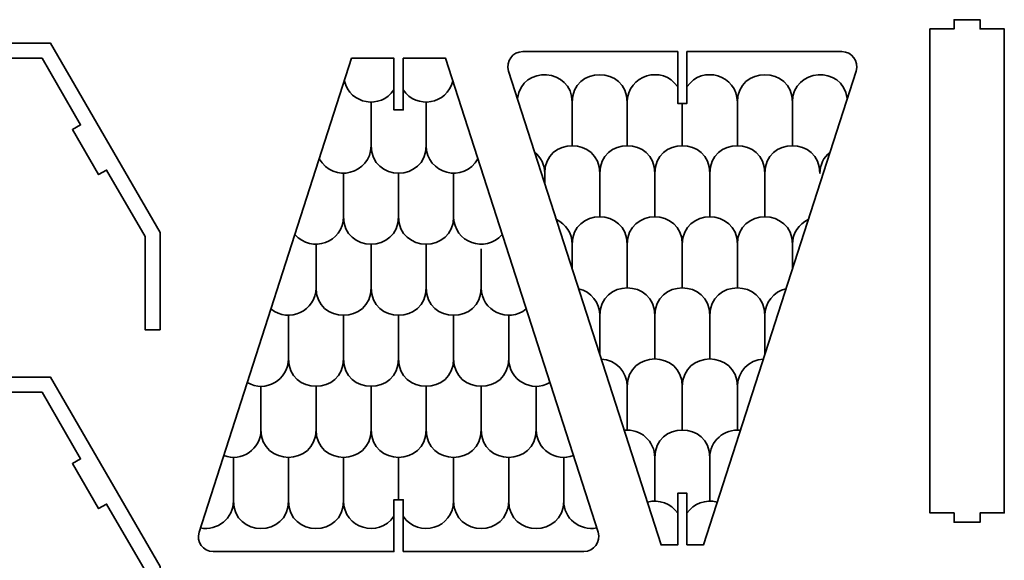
# Model space of a CAD drawing. Header units: centimetres. Extents: x -90 to 100, y -117 to 106.
# Tile 40 of 108: x 67 to 99, y -48 to -31. Entities that reach past the tile are written whole.
import ezdxf

# ---------------------------------------------------------------- set-up
doc = ezdxf.new("R2010")
doc.units = ezdxf.units.CM
doc.header["$MEASUREMENT"] = 0
doc.layers.add('Layer 1', color=7, linetype='Continuous')

msp = doc.modelspace()

# ---------------------------------------------------------------- linework, layer by layer
at = {"layer": 'Layer 1', "lineweight": 35}
for points, knots in [([(96.74603, -30.8952), (96.74603, -30.8952), (96.74603, -46.49521), (96.74603, -46.49521), (96.74603, -46.49521), (96.74603, -46.49521), (97.52566, -46.49521), (97.52566, -46.49521), (97.52566, -46.49521), (97.52566, -46.49521), (97.52566, -46.79521), (97.52566, -46.79521), (97.52566, -46.79521), (97.52566, -46.79521), (98.36526, -46.79521), (98.36526, -46.79521), (98.36526, -46.79521), (98.36526, -46.79521), (98.36526, -46.49521), (98.36526, -46.49521), (98.36526, -46.49521), (98.36526, -46.49521), (99.14489, -46.49521), (99.14489, -46.49521), (99.14489, -46.49521), (99.14489, -46.49521), (99.14489, -30.8952), (99.14489, -30.8952), (99.14489, -30.8952), (99.14489, -30.8952), (98.36526, -30.8952), (98.36526, -30.8952), (98.36526, -30.8952), (98.36526, -30.8952), (98.36526, -30.5952), (98.36526, -30.5952), (98.36526, -30.5952), (98.36526, -30.5952), (97.52566, -30.5952), (97.52566, -30.5952), (97.52566, -30.5952), (97.52566, -30.5952), (97.52566, -30.8952), (97.52566, -30.8952), (97.52566, -30.8952), (97.52566, -30.8952), (96.74603, -30.8952), (96.74603, -30.8952)], [0, 0, 0, 0, 0.07692308, 0.07692308, 0.07692308, 0.07692308, 0.15384615, 0.15384615, 0.15384615, 0.15384615, 0.23076923, 0.23076923, 0.23076923, 0.23076923, 0.30769231, 0.30769231, 0.30769231, 0.30769231, 0.38461538, 0.38461538, 0.38461538, 0.38461538, 0.46153846, 0.46153846, 0.46153846, 0.46153846, 0.53846154, 0.53846154, 0.53846154, 0.53846154, 0.61538462, 0.61538462, 0.61538462, 0.61538462, 0.69230769, 0.69230769, 0.69230769, 0.69230769, 0.76923077, 0.76923077, 0.76923077, 0.76923077, 0.84615385, 0.84615385, 0.84615385, 0.84615385, 1, 1, 1, 1]), ([(58.17569, -42.08863), (58.17569, -42.08863), (58.17569, -40.25863), (58.17569, -40.25863), (58.17569, -40.25863), (58.17569, -40.25863), (58.47555, -40.25863), (58.47555, -40.25863), (58.47555, -40.25863), (58.47555, -40.25863), (58.47555, -38.5787), (58.47555, -38.5787), (58.47555, -38.5787), (58.47555, -38.5787), (58.17569, -38.5787), (58.17569, -38.5787), (58.17569, -38.5787), (58.17569, -38.5787), (58.17569, -37.58874), (58.17569, -37.58874), (58.17569, -37.58874), (58.17569, -37.58874), (59.41607, -35.44045), (59.41607, -35.44045), (59.41607, -35.44045), (59.41607, -35.44045), (59.67497, -35.59052), (59.67497, -35.59052), (59.67497, -35.59052), (59.67497, -35.59052), (60.51457, -34.13556), (60.51457, -34.13556), (60.51457, -34.13556), (60.51457, -34.13556), (60.25567, -33.98548), (60.25567, -33.98548), (60.25567, -33.98548), (60.25567, -33.98548), (61.49605, -31.83734), (61.49605, -31.83734), (61.49605, -31.83734), (61.49605, -31.83734), (63.97682, -31.83734), (63.97682, -31.83734), (63.97682, -31.83734), (63.97682, -31.83734), (63.97682, -32.13734), (63.97682, -32.13734), (63.97682, -32.13734), (63.97682, -32.13734), (65.65602, -32.13734), (65.65602, -32.13734), (65.65602, -32.13734), (65.65602, -32.13734), (65.65602, -31.83734), (65.65602, -31.83734), (65.65602, -31.83734), (65.65602, -31.83734), (68.13678, -31.83734), (68.13678, -31.83734), (68.13678, -31.83734), (68.13678, -31.83734), (69.37716, -33.98548), (69.37716, -33.98548), (69.37716, -33.98548), (69.37716, -33.98548), (69.1168, -34.13556), (69.1168, -34.13556), (69.1168, -34.13556), (69.1168, -34.13556), (69.9564, -35.59052), (69.9564, -35.59052), (69.9564, -35.59052), (69.9564, -35.59052), (70.21676, -35.44045), (70.21676, -35.44045), (70.21676, -35.44045), (70.21676, -35.44045), (71.45715, -37.58874), (71.45715, -37.58874), (71.45715, -37.58874), (71.45715, -37.58874), (71.45715, -40.58862), (71.45715, -40.58862), (71.45715, -40.58862), (71.45715, -40.58862), (71.93692, -40.58862), (71.93692, -40.58862), (71.93692, -40.58862), (71.93692, -40.58862), (71.93692, -37.46002), (71.93692, -37.46002), (71.93692, -37.46002), (71.93692, -37.46002), (68.41324, -31.35728), (68.41324, -31.35728), (68.41324, -31.35728), (68.41324, -31.35728), (61.21814, -31.35728), (61.21814, -31.35728), (61.21814, -31.35728), (61.21814, -31.35728), (57.69446, -37.46002), (57.69446, -37.46002), (57.69446, -37.46002), (57.69446, -37.46002), (57.69446, -42.08863), (57.69446, -42.08863), (57.69446, -42.08863), (57.69446, -42.08863), (58.17569, -42.08863), (58.17569, -42.08863)], [0, 0, 0, 0, 0.03448276, 0.03448276, 0.03448276, 0.03448276, 0.06896552, 0.06896552, 0.06896552, 0.06896552, 0.10344828, 0.10344828, 0.10344828, 0.10344828, 0.13793103, 0.13793103, 0.13793103, 0.13793103, 0.17241379, 0.17241379, 0.17241379, 0.17241379, 0.20689655, 0.20689655, 0.20689655, 0.20689655, 0.24137931, 0.24137931, 0.24137931, 0.24137931, 0.27586207, 0.27586207, 0.27586207, 0.27586207, 0.31034483, 0.31034483, 0.31034483, 0.31034483, 0.34482759, 0.34482759, 0.34482759, 0.34482759, 0.37931034, 0.37931034, 0.37931034, 0.37931034, 0.4137931, 0.4137931, 0.4137931, 0.4137931, 0.44827586, 0.44827586, 0.44827586, 0.44827586, 0.48275862, 0.48275862, 0.48275862, 0.48275862, 0.51724138, 0.51724138, 0.51724138, 0.51724138, 0.55172414, 0.55172414, 0.55172414, 0.55172414, 0.5862069, 0.5862069, 0.5862069, 0.5862069, 0.62068966, 0.62068966, 0.62068966, 0.62068966, 0.65517241, 0.65517241, 0.65517241, 0.65517241, 0.68965517, 0.68965517, 0.68965517, 0.68965517, 0.72413793, 0.72413793, 0.72413793, 0.72413793, 0.75862069, 0.75862069, 0.75862069, 0.75862069, 0.79310345, 0.79310345, 0.79310345, 0.79310345, 0.82758621, 0.82758621, 0.82758621, 0.82758621, 0.86206897, 0.86206897, 0.86206897, 0.86206897, 0.89655172, 0.89655172, 0.89655172, 0.89655172, 0.93103448, 0.93103448, 0.93103448, 0.93103448, 1, 1, 1, 1]), ([(88.91904, -47.52599), (88.91904, -47.52599), (88.91904, -45.85849), (88.91904, -45.85849), (88.91904, -45.85849), (88.91904, -45.85849), (88.61919, -45.85849), (88.61919, -45.85849), (88.61919, -45.85849), (88.61919, -45.85849), (88.61919, -47.52599), (88.61919, -47.52599), (88.61919, -47.52599), (88.61919, -47.52599), (88.08676, -47.52599), (88.08676, -47.52599), (88.08676, -47.52599), (88.08676, -47.52599), (83.16911, -32.24939), (83.16911, -32.24939), (83.16911, -32.24939), (83.06964, -31.94031), (83.30075, -31.62378), (83.62548, -31.62378), (83.62548, -31.62378), (83.62548, -31.62378), (88.61919, -31.62378), (88.61919, -31.62378), (88.61919, -31.62378), (88.61919, -31.62378), (88.61919, -33.29142), (88.61919, -33.29142), (88.61919, -33.29142), (88.61919, -33.29142), (88.91904, -33.29142), (88.91904, -33.29142), (88.91904, -33.29142), (88.91904, -33.29142), (88.91904, -31.62378), (88.91904, -31.62378), (88.91904, -31.62378), (88.91904, -31.62378), (93.91129, -31.62378), (93.91129, -31.62378), (93.91129, -31.62378), (94.23601, -31.62378), (94.46712, -31.94031), (94.36766, -32.24939), (94.36766, -32.24939), (94.36766, -32.24939), (89.45001, -47.52599), (89.45001, -47.52599), (89.45001, -47.52599), (89.45001, -47.52599), (88.91904, -47.52599), (88.91904, -47.52599)], [0, 0, 0, 0, 0.06666667, 0.06666667, 0.06666667, 0.06666667, 0.13333333, 0.13333333, 0.13333333, 0.13333333, 0.2, 0.2, 0.2, 0.2, 0.26666667, 0.26666667, 0.26666667, 0.26666667, 0.33333333, 0.33333333, 0.33333333, 0.33333333, 0.4, 0.4, 0.4, 0.4, 0.46666667, 0.46666667, 0.46666667, 0.46666667, 0.53333333, 0.53333333, 0.53333333, 0.53333333, 0.6, 0.6, 0.6, 0.6, 0.66666667, 0.66666667, 0.66666667, 0.66666667, 0.73333333, 0.73333333, 0.73333333, 0.73333333, 0.8, 0.8, 0.8, 0.8, 0.86666667, 0.86666667, 0.86666667, 0.86666667, 1, 1, 1, 1]), ([(79.77561, -47.73896), (79.77561, -47.73896), (85.59868, -47.73896), (85.59868, -47.73896), (85.59868, -47.73896), (85.9234, -47.73896), (86.15305, -47.42257), (86.05358, -47.11335), (86.05358, -47.11335), (86.05358, -47.11335), (81.1374, -31.83675), (81.1374, -31.83675), (81.1374, -31.83675), (81.1374, -31.83675), (79.77561, -31.83675), (79.77561, -31.83675), (79.77561, -31.83675), (79.77561, -31.83675), (79.77561, -33.50425), (79.77561, -33.50425), (79.77561, -33.50425), (79.77561, -33.50425), (79.47429, -33.50425), (79.47429, -33.50425), (79.47429, -33.50425), (79.47429, -33.50425), (79.47429, -31.83675), (79.47429, -31.83675), (79.47429, -31.83675), (79.47429, -31.83675), (78.1125, -31.83675), (78.1125, -31.83675), (78.1125, -31.83675), (78.1125, -31.83675), (73.19631, -47.11335), (73.19631, -47.11335), (73.19631, -47.11335), (73.09685, -47.42257), (73.3265, -47.73896), (73.65122, -47.73896), (73.65122, -47.73896), (73.65122, -47.73896), (79.47429, -47.73896), (79.47429, -47.73896), (79.47429, -47.73896), (79.47429, -47.73896), (79.47429, -46.07132), (79.47429, -46.07132), (79.47429, -46.07132), (79.47429, -46.07132), (79.77561, -46.07132), (79.77561, -46.07132), (79.77561, -46.07132), (79.77561, -46.07132), (79.77561, -47.73896), (79.77561, -47.73896)], [0, 0, 0, 0, 0.06666667, 0.06666667, 0.06666667, 0.06666667, 0.13333333, 0.13333333, 0.13333333, 0.13333333, 0.2, 0.2, 0.2, 0.2, 0.26666667, 0.26666667, 0.26666667, 0.26666667, 0.33333333, 0.33333333, 0.33333333, 0.33333333, 0.4, 0.4, 0.4, 0.4, 0.46666667, 0.46666667, 0.46666667, 0.46666667, 0.53333333, 0.53333333, 0.53333333, 0.53333333, 0.6, 0.6, 0.6, 0.6, 0.66666667, 0.66666667, 0.66666667, 0.66666667, 0.73333333, 0.73333333, 0.73333333, 0.73333333, 0.8, 0.8, 0.8, 0.8, 0.86666667, 0.86666667, 0.86666667, 0.86666667, 1, 1, 1, 1]), ([(83.45434, -33.13579), (83.605, -32.0411), (85.21984, -32.15109), (85.21984, -33.25603), (85.21984, -33.25603), (85.21984, -32.07327), (86.99411, -32.07327), (86.99411, -33.25603), (86.99411, -33.25603), (86.99411, -32.37942), (88.13064, -32.03407), (88.61919, -32.76236)], [0, 0, 0, 0, 0.25, 0.25, 0.25, 0.25, 0.5, 0.5, 0.5, 0.5, 1, 1, 1, 1]), ([(94.08243, -33.13579), (93.93323, -32.0411), (92.31693, -32.15109), (92.31693, -33.25603), (92.31693, -33.25603), (92.31693, -32.07327), (90.54266, -32.07327), (90.54266, -33.25603), (90.54266, -33.25603), (90.54266, -32.37942), (89.40613, -32.03407), (88.91904, -32.76236)], [0, 0, 0, 0, 0.25, 0.25, 0.25, 0.25, 0.5, 0.5, 0.5, 0.5, 1, 1, 1, 1]), ([(84.01017, -34.86194), (84.21495, -35.03045), (84.33343, -35.28159), (84.33343, -35.54664), (84.33343, -35.54664), (84.33343, -34.36403), (86.1077, -34.36403), (86.1077, -35.54664), (86.1077, -35.54664), (86.1077, -34.36403), (87.88198, -34.36403), (87.88198, -35.54664), (87.88198, -35.54664), (87.88198, -34.36403), (89.65479, -34.36403), (89.65479, -35.54664), (89.65479, -35.54664), (89.65479, -34.36403), (91.42906, -34.36403), (91.42906, -35.54664), (91.42906, -35.54664), (91.42906, -34.36403), (93.20334, -34.36403), (93.20334, -35.54664), (93.20334, -35.54664), (93.20334, -35.28159), (93.32182, -35.03045), (93.5266, -34.86194)], [0, 0, 0, 0, 0.125, 0.125, 0.125, 0.125, 0.25, 0.25, 0.25, 0.25, 0.375, 0.375, 0.375, 0.375, 0.5, 0.5, 0.5, 0.5, 0.625, 0.625, 0.625, 0.625, 0.75, 0.75, 0.75, 0.75, 1, 1, 1, 1]), ([(77.07105, -35.07521), (77.5084, -35.88482), (78.73854, -35.5737), (78.73854, -34.65307), (78.73854, -34.65307), (78.73854, -35.83582), (80.51135, -35.83582), (80.51135, -34.65307), (80.51135, -34.65307), (80.51135, -35.5737), (81.7415, -35.88482), (82.17885, -35.07521)], [0, 0, 0, 0, 0.25, 0.25, 0.25, 0.25, 0.5, 0.5, 0.5, 0.5, 1, 1, 1, 1]), ([(92.82742, -37.03407), (92.51586, -37.18005), (92.31693, -37.49322), (92.31693, -37.8374), (92.31693, -37.8374), (92.31693, -36.65479), (90.54266, -36.65479), (90.54266, -37.8374), (90.54266, -37.8374), (90.54266, -36.65479), (88.76838, -36.65479), (88.76838, -37.8374), (88.76838, -37.8374), (88.76838, -36.65479), (86.99411, -36.65479), (86.99411, -37.8374), (86.99411, -37.8374), (86.99411, -36.65479), (85.21984, -36.65479), (85.21984, -37.8374), (85.21984, -37.8374), (85.21984, -37.49322), (85.02091, -37.18005), (84.70935, -37.03407)], [0, 0, 0, 0, 0.14285714, 0.14285714, 0.14285714, 0.14285714, 0.28571429, 0.28571429, 0.28571429, 0.28571429, 0.42857143, 0.42857143, 0.42857143, 0.42857143, 0.57142857, 0.57142857, 0.57142857, 0.57142857, 0.71428571, 0.71428571, 0.71428571, 0.71428571, 1, 1, 1, 1]), ([(76.28557, -37.51502), (76.818, -38.14808), (77.85068, -37.77128), (77.85068, -36.94382), (77.85068, -36.94382), (77.85068, -38.12658), (79.62495, -38.12658), (79.62495, -36.94382), (79.62495, -36.94382), (79.62495, -38.12658), (81.39922, -38.12658), (81.39922, -36.94382), (81.39922, -36.94382), (81.39922, -37.77128), (82.4319, -38.14808), (82.96433, -37.51502)], [0, 0, 0, 0, 0.2, 0.2, 0.2, 0.2, 0.4, 0.4, 0.4, 0.4, 0.6, 0.6, 0.6, 0.6, 1, 1, 1, 1]), ([(92.10923, -39.26574), (91.7099, -39.36155), (91.42906, -39.71816), (91.42906, -40.12816), (91.42906, -40.12816), (91.42906, -38.94555), (89.65479, -38.94555), (89.65479, -40.12816), (89.65479, -40.12816), (89.65479, -38.94555), (87.88198, -38.94555), (87.88198, -40.12816), (87.88198, -40.12816), (87.88198, -38.94555), (86.1077, -38.94555), (86.1077, -40.12816), (86.1077, -40.12816), (86.1077, -39.71816), (85.82686, -39.36155), (85.42754, -39.26574)], [0, 0, 0, 0, 0.16666667, 0.16666667, 0.16666667, 0.16666667, 0.33333333, 0.33333333, 0.33333333, 0.33333333, 0.5, 0.5, 0.5, 0.5, 0.66666667, 0.66666667, 0.66666667, 0.66666667, 1, 1, 1, 1]), ([(75.51179, -39.91826), (76.08957, -40.39627), (76.96427, -39.98496), (76.96427, -39.23458), (76.96427, -39.23458), (76.96427, -40.41719), (78.73854, -40.41719), (78.73854, -39.23458), (78.73854, -39.23458), (78.73854, -40.41719), (80.51135, -40.41719), (80.51135, -39.23458), (80.51135, -39.23458), (80.51135, -40.41719), (82.28563, -40.41719), (82.28563, -39.23458), (82.28563, -39.23458), (82.28563, -39.98496), (83.16033, -40.39627), (83.7381, -39.91826)], [0, 0, 0, 0, 0.16666667, 0.16666667, 0.16666667, 0.16666667, 0.33333333, 0.33333333, 0.33333333, 0.33333333, 0.5, 0.5, 0.5, 0.5, 0.66666667, 0.66666667, 0.66666667, 0.66666667, 1, 1, 1, 1]), ([(91.37933, -41.53339), (90.9098, -41.56001), (90.54266, -41.94851), (90.54266, -42.41891), (90.54266, -42.41891), (90.54266, -41.23631), (88.76838, -41.23631), (88.76838, -42.41891), (88.76838, -42.41891), (88.76838, -41.23631), (86.99411, -41.23631), (86.99411, -42.41891), (86.99411, -42.41891), (86.99411, -41.94851), (86.62697, -41.56001), (86.15744, -41.53339)], [0, 0, 0, 0, 0.2, 0.2, 0.2, 0.2, 0.4, 0.4, 0.4, 0.4, 0.6, 0.6, 0.6, 0.6, 1, 1, 1, 1]), ([(74.74679, -42.29385), (75.33919, -42.63452), (76.0764, -42.20785), (76.0764, -41.52534), (76.0764, -41.52534), (76.0764, -42.70795), (77.85068, -42.70795), (77.85068, -41.52534), (77.85068, -41.52534), (77.85068, -42.70795), (79.62495, -42.70795), (79.62495, -41.52534), (79.62495, -41.52534), (79.62495, -42.70795), (81.39922, -42.70795), (81.39922, -41.52534), (81.39922, -41.52534), (81.39922, -42.70795), (83.1735, -42.70795), (83.1735, -41.52534), (83.1735, -41.52534), (83.1735, -42.20785), (83.91071, -42.63452), (84.50311, -42.29385)], [0, 0, 0, 0, 0.14285714, 0.14285714, 0.14285714, 0.14285714, 0.28571429, 0.28571429, 0.28571429, 0.28571429, 0.42857143, 0.42857143, 0.42857143, 0.42857143, 0.57142857, 0.57142857, 0.57142857, 0.57142857, 0.71428571, 0.71428571, 0.71428571, 0.71428571, 1, 1, 1, 1]), ([(58.17569, -48.35432), (58.17569, -48.35432), (59.41607, -46.20618), (59.41607, -46.20618), (59.41607, -46.20618), (59.41607, -46.20618), (59.67497, -46.35611), (59.67497, -46.35611), (59.67497, -46.35611), (59.67497, -46.35611), (60.51457, -44.90129), (60.51457, -44.90129), (60.51457, -44.90129), (60.51457, -44.90129), (60.25567, -44.75121), (60.25567, -44.75121), (60.25567, -44.75121), (60.25567, -44.75121), (61.49605, -42.60307), (61.49605, -42.60307), (61.49605, -42.60307), (61.49605, -42.60307), (63.97682, -42.60307), (63.97682, -42.60307), (63.97682, -42.60307), (63.97682, -42.60307), (63.97682, -42.90307), (63.97682, -42.90307), (63.97682, -42.90307), (63.97682, -42.90307), (65.65602, -42.90307), (65.65602, -42.90307), (65.65602, -42.90307), (65.65602, -42.90307), (65.65602, -42.60307), (65.65602, -42.60307), (65.65602, -42.60307), (65.65602, -42.60307), (68.13678, -42.60307), (68.13678, -42.60307), (68.13678, -42.60307), (68.13678, -42.60307), (69.37716, -44.75121), (69.37716, -44.75121), (69.37716, -44.75121), (69.37716, -44.75121), (69.1168, -44.90129), (69.1168, -44.90129), (69.1168, -44.90129), (69.1168, -44.90129), (69.9564, -46.35611), (69.9564, -46.35611), (69.9564, -46.35611), (69.9564, -46.35611), (70.21676, -46.20618), (70.21676, -46.20618), (70.21676, -46.20618), (70.21676, -46.20618), (71.45715, -48.35432), (71.45715, -48.35432), (71.45715, -48.35432), (71.45715, -48.35432), (71.45715, -51.35435), (71.45715, -51.35435), (71.45715, -51.35435), (71.45715, -51.35435), (71.93692, -51.35435), (71.93692, -51.35435), (71.93692, -51.35435), (71.93692, -51.35435), (71.93692, -48.22575), (71.93692, -48.22575), (71.93692, -48.22575), (71.93692, -48.22575), (68.41324, -42.12315), (68.41324, -42.12315), (68.41324, -42.12315), (68.41324, -42.12315), (61.21814, -42.12315), (61.21814, -42.12315), (61.21814, -42.12315), (61.21814, -42.12315), (58.17569, -47.39434), (58.17569, -47.39434), (58.17569, -47.39434), (58.17569, -47.39434), (58.17569, -48.35432), (58.17569, -48.35432)], [0, 0, 0, 0, 0.04347826, 0.04347826, 0.04347826, 0.04347826, 0.08695652, 0.08695652, 0.08695652, 0.08695652, 0.13043478, 0.13043478, 0.13043478, 0.13043478, 0.17391304, 0.17391304, 0.17391304, 0.17391304, 0.2173913, 0.2173913, 0.2173913, 0.2173913, 0.26086957, 0.26086957, 0.26086957, 0.26086957, 0.30434783, 0.30434783, 0.30434783, 0.30434783, 0.34782609, 0.34782609, 0.34782609, 0.34782609, 0.39130435, 0.39130435, 0.39130435, 0.39130435, 0.43478261, 0.43478261, 0.43478261, 0.43478261, 0.47826087, 0.47826087, 0.47826087, 0.47826087, 0.52173913, 0.52173913, 0.52173913, 0.52173913, 0.56521739, 0.56521739, 0.56521739, 0.56521739, 0.60869565, 0.60869565, 0.60869565, 0.60869565, 0.65217391, 0.65217391, 0.65217391, 0.65217391, 0.69565217, 0.69565217, 0.69565217, 0.69565217, 0.73913043, 0.73913043, 0.73913043, 0.73913043, 0.7826087, 0.7826087, 0.7826087, 0.7826087, 0.82608696, 0.82608696, 0.82608696, 0.82608696, 0.86956522, 0.86956522, 0.86956522, 0.86956522, 0.91304348, 0.91304348, 0.91304348, 0.91304348, 1, 1, 1, 1]), ([(90.64066, -43.8281), (90.11554, -43.76959), (89.65479, -44.1809), (89.65479, -44.70967), (89.65479, -44.70967), (89.65479, -43.52692), (87.88198, -43.52692), (87.88198, -44.70967), (87.88198, -44.70967), (87.88198, -44.1809), (87.42122, -43.76959), (86.89611, -43.8281)], [0, 0, 0, 0, 0.25, 0.25, 0.25, 0.25, 0.5, 0.5, 0.5, 0.5, 1, 1, 1, 1]), ([(85.25933, -44.64605), (84.68009, -44.86472), (84.0599, -44.436), (84.0599, -43.81595), (84.0599, -43.81595), (84.0599, -44.99871), (82.28563, -44.99871), (82.28563, -43.81595), (82.28563, -43.81595), (82.28563, -44.99871), (80.51135, -44.99871), (80.51135, -43.81595), (80.51135, -43.81595), (80.51135, -44.99871), (78.73854, -44.99871), (78.73854, -43.81595), (78.73854, -43.81595), (78.73854, -44.99871), (76.96427, -44.99871), (76.96427, -43.81595), (76.96427, -43.81595), (76.96427, -44.99871), (75.19, -44.99871), (75.19, -43.81595), (75.19, -43.81595), (75.19, -44.436), (74.5698, -44.86472), (73.99057, -44.64605)], [0, 0, 0, 0, 0.125, 0.125, 0.125, 0.125, 0.25, 0.25, 0.25, 0.25, 0.375, 0.375, 0.375, 0.375, 0.5, 0.5, 0.5, 0.5, 0.625, 0.625, 0.625, 0.625, 0.75, 0.75, 0.75, 0.75, 1, 1, 1, 1]), ([(73.2402, -46.97615), (73.79018, -47.08732), (74.30359, -46.66737), (74.30359, -46.10671), (74.30359, -46.10671), (74.30359, -47.28946), (76.0764, -47.28946), (76.0764, -46.10671), (76.0764, -46.10671), (76.0764, -47.28946), (77.85068, -47.28946), (77.85068, -46.10671), (77.85068, -46.10671), (77.85068, -46.98346), (78.98721, -47.32867), (79.47429, -46.60038)], [0, 0, 0, 0, 0.2, 0.2, 0.2, 0.2, 0.4, 0.4, 0.4, 0.4, 0.6, 0.6, 0.6, 0.6, 1, 1, 1, 1]), ([(86.0097, -46.97615), (85.45972, -47.08732), (84.94631, -46.66737), (84.94631, -46.10671), (84.94631, -46.10671), (84.94631, -47.28946), (83.1735, -47.28946), (83.1735, -46.10671), (83.1735, -46.10671), (83.1735, -47.28946), (81.39922, -47.28946), (81.39922, -46.10671), (81.39922, -46.10671), (81.39922, -46.98346), (80.26269, -47.32867), (79.77561, -46.60038)], [0, 0, 0, 0, 0.2, 0.2, 0.2, 0.2, 0.4, 0.4, 0.4, 0.4, 0.6, 0.6, 0.6, 0.6, 1, 1, 1, 1])]:
    msp.add_open_spline(points, degree=3, knots=knots, dxfattribs=at)
for points in [[(77.877, -32.57279), (78.05984, -33.32229), (79.04571, -33.49694), (79.47429, -32.85597)], [(79.77561, -32.85597), (80.20418, -33.49694), (81.19005, -33.32229), (81.37436, -32.57279)], [(78.73854, -34.65307), (78.73854, -34.65307), (78.73854, -33.24944), (78.73854, -33.24944)], [(78.73854, -34.65307), (78.73854, -34.65307), (78.73854, -33.24944), (78.73854, -33.24944)], [(80.51135, -34.65307), (80.51135, -34.65307), (80.51135, -33.24944), (80.51135, -33.24944)], [(85.21984, -33.25603), (85.21984, -33.25603), (85.21984, -34.65965), (85.21984, -34.65965)], [(86.99411, -33.25603), (86.99411, -33.25603), (86.99411, -34.65965), (86.99411, -34.65965)], [(88.76838, -33.29142), (88.76838, -33.29142), (88.76838, -34.65965), (88.76838, -34.65965)], [(90.54266, -33.25603), (90.54266, -33.25603), (90.54266, -34.65965), (90.54266, -34.65965)], [(92.31693, -33.25603), (92.31693, -33.25603), (92.31693, -34.65965), (92.31693, -34.65965)], [(77.85068, -36.94382), (77.85068, -36.94382), (77.85068, -35.5402), (77.85068, -35.5402)], [(79.62495, -36.94382), (79.62495, -36.94382), (79.62495, -35.5402), (79.62495, -35.5402)], [(81.39922, -36.94382), (81.39922, -36.94382), (81.39922, -35.5402), (81.39922, -35.5402)], [(84.33343, -35.54664), (84.33343, -35.54664), (84.33343, -35.86595), (84.33343, -35.86595)], [(86.1077, -35.54664), (86.1077, -35.54664), (86.1077, -36.95041), (86.1077, -36.95041)], [(87.88198, -35.54664), (87.88198, -35.54664), (87.88198, -36.95041), (87.88198, -36.95041)], [(89.65479, -35.54664), (89.65479, -35.54664), (89.65479, -36.95041), (89.65479, -36.95041)], [(91.42906, -35.54664), (91.42906, -35.54664), (91.42906, -36.95041), (91.42906, -36.95041)], [(76.96427, -39.23458), (76.96427, -39.23458), (76.96427, -37.83082), (76.96427, -37.83082)], [(78.73854, -39.23458), (78.73854, -39.23458), (78.73854, -37.83082), (78.73854, -37.83082)], [(78.73854, -39.23458), (78.73854, -39.23458), (78.73854, -37.83082), (78.73854, -37.83082)], [(80.51135, -39.23458), (80.51135, -39.23458), (80.51135, -37.83082), (80.51135, -37.83082)], [(80.51135, -39.23458), (80.51135, -39.23458), (80.51135, -37.83082), (80.51135, -37.83082)], [(82.28563, -39.23458), (82.28563, -39.23458), (82.28563, -37.98542), (82.28563, -37.98542)], [(85.21984, -37.8374), (85.21984, -37.8374), (85.21984, -38.62156), (85.21984, -38.62156)], [(86.99411, -37.8374), (86.99411, -37.8374), (86.99411, -39.24117), (86.99411, -39.24117)], [(88.76838, -37.8374), (88.76838, -37.8374), (88.76838, -39.24117), (88.76838, -39.24117)], [(90.54266, -37.8374), (90.54266, -37.8374), (90.54266, -39.24117), (90.54266, -39.24117)], [(92.31693, -37.8374), (92.31693, -37.8374), (92.31693, -38.62156), (92.31693, -38.62156)], [(76.0764, -41.52534), (76.0764, -41.52534), (76.0764, -40.12157), (76.0764, -40.12157)], [(77.85068, -41.52534), (77.85068, -41.52534), (77.85068, -40.12157), (77.85068, -40.12157)], [(79.62495, -41.52534), (79.62495, -41.52534), (79.62495, -40.12157), (79.62495, -40.12157)], [(81.39922, -41.52534), (81.39922, -41.52534), (81.39922, -40.12157), (81.39922, -40.12157)], [(83.1735, -41.52534), (83.1735, -41.52534), (83.1735, -40.12157), (83.1735, -40.12157)], [(86.1077, -40.12816), (86.1077, -40.12816), (86.1077, -41.37732), (86.1077, -41.37732)], [(87.88198, -40.12816), (87.88198, -40.12816), (87.88198, -41.53192), (87.88198, -41.53192)], [(87.88198, -40.12816), (87.88198, -40.12816), (87.88198, -41.53192), (87.88198, -41.53192)], [(89.65479, -40.12816), (89.65479, -40.12816), (89.65479, -41.53192), (89.65479, -41.53192)], [(89.65479, -40.12816), (89.65479, -40.12816), (89.65479, -41.53192), (89.65479, -41.53192)], [(91.42906, -40.12816), (91.42906, -40.12816), (91.42906, -41.37732), (91.42906, -41.37732)], [(75.19, -43.81595), (75.19, -43.81595), (75.19, -42.41233), (75.19, -42.41233)], [(76.96427, -43.81595), (76.96427, -43.81595), (76.96427, -42.41233), (76.96427, -42.41233)], [(78.73854, -43.81595), (78.73854, -43.81595), (78.73854, -42.41233), (78.73854, -42.41233)], [(80.51135, -43.81595), (80.51135, -43.81595), (80.51135, -42.41233), (80.51135, -42.41233)], [(82.28563, -43.81595), (82.28563, -43.81595), (82.28563, -42.41233), (82.28563, -42.41233)], [(84.0599, -43.81595), (84.0599, -43.81595), (84.0599, -42.41233), (84.0599, -42.41233)], [(86.99411, -42.41891), (86.99411, -42.41891), (86.99411, -43.82268), (86.99411, -43.82268)], [(88.76838, -42.41891), (88.76838, -42.41891), (88.76838, -43.82268), (88.76838, -43.82268)], [(90.54266, -42.41891), (90.54266, -42.41891), (90.54266, -43.82268), (90.54266, -43.82268)], [(74.30359, -46.10671), (74.30359, -46.10671), (74.30359, -44.70295), (74.30359, -44.70295)], [(76.0764, -46.10671), (76.0764, -46.10671), (76.0764, -44.70295), (76.0764, -44.70295)], [(77.85068, -46.10671), (77.85068, -46.10671), (77.85068, -44.70295), (77.85068, -44.70295)], [(79.62495, -46.07132), (79.62495, -46.07132), (79.62495, -44.70295), (79.62495, -44.70295)], [(81.39922, -46.10671), (81.39922, -46.10671), (81.39922, -44.70295), (81.39922, -44.70295)], [(83.1735, -46.10671), (83.1735, -46.10671), (83.1735, -44.70295), (83.1735, -44.70295)], [(84.94631, -46.10671), (84.94631, -46.10671), (84.94631, -44.70295), (84.94631, -44.70295)], [(87.88198, -44.70967), (87.88198, -44.70967), (87.88198, -46.11344), (87.88198, -46.11344)], [(89.65479, -44.70967), (89.65479, -44.70967), (89.65479, -46.11344), (89.65479, -46.11344)], [(88.61919, -46.50677), (88.40563, -46.18833), (88.01216, -46.04294), (87.64209, -46.14621)], [(89.89467, -46.14621), (89.52607, -46.04294), (89.13114, -46.18833), (88.91904, -46.50677)]]:
    msp.add_open_spline(points, degree=3, dxfattribs=at)

doc.saveas('drawing.dxf')
